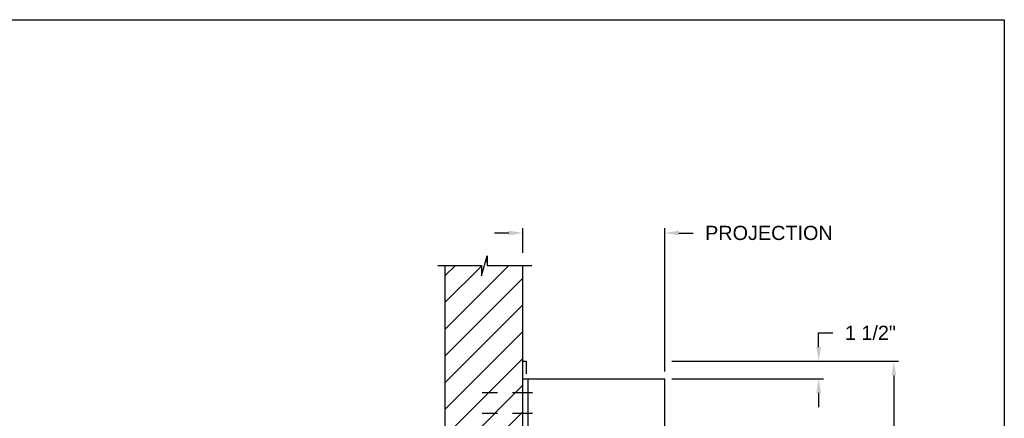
# Model space of a CAD drawing. Header units: inches. Extents: x 169.6 to 213.7, y 195.1 to 266.5.
# Tile 45 of 51: x 207.2 to 213.7, y 224.9 to 227.5. Entities that reach past the tile are written whole.
import ezdxf

# ---------------------------------------------------------------- set-up
doc = ezdxf.new("R2010")
doc.units = ezdxf.units.IN
doc.header["$LTSCALE"] = 0.25
doc.header["$MEASUREMENT"] = 0
doc.linetypes.add('CENTER2', pattern=[1.125, 0.75, -0.125, 0.125, -0.125])
doc.layers.add('ANNOTATIONS', color=1, linetype='Continuous')
doc.layers.add('CHAIN HOIST RH', color=7, linetype='Continuous')
doc.styles.add('ARIAL', font='arial.ttf', dxfattribs={"height": 0.09375})
doc.dimstyles.new('STANDARD$0', dxfattribs={"dimtxt": 0.09375, "dimasz": 0.09375, "dimexe": 0.03125, "dimexo": 0.046875, "dimgap": 0.09, "dimtad": 0, "dimtih": 1, "dimtoh": 1, "dimdec": 4, "dimzin": 0, "dimdsep": 46, "dimtxsty": 'ARIAL', "dimcen": 0.09, "dimadec": 0, "dimazin": 0, "dimtfac": 1, "dimtdec": 4, "dimtofl": 0, "dimtmove": 0, "dimatfit": 1, "dimfxl": 1, "dimtolj": 1, "dimtzin": 0, "dimarcsym": 0})

# ---------------------------------------------------------------- blocks, each defined once
blk = doc.blocks.new('*D40')
at = {"layer": 'ANNOTATIONS', "color": 0, "lineweight": -2, "transparency": 16777216}
for p, q in [((212.4943, 225.3292), (212.4943, 225.423)), ((212.4943, 225.423), (212.588, 225.423)), ((211.5231, 225.2355), (212.5255, 225.2355)), ((211.5231, 225.1204), (212.5255, 225.1204)), ((212.4943, 225.0267), (212.4943, 224.9329))]:
    blk.add_line(p, q, dxfattribs=at)
at = {"layer": 'ANNOTATIONS', "color": 0, "transparency": 16777216}
for points in [[(212.4786, 225.3292), (212.5099, 225.3292), (212.4943, 225.2355)], [(212.4786, 225.0267), (212.5099, 225.0267), (212.4943, 225.1204)]]:
    blk.add_solid(points, dxfattribs=at)
at = {"layer": 'defpoints', "color": 0, "transparency": 16777216}
for p in [(211.4762, 225.2355), (212.4943, 225.2355), (211.4762, 225.1204)]:
    blk.add_point(p, dxfattribs=at)
at = {"layer": 'ANNOTATIONS', "color": 0, "transparency": 16777216, "insert": (212.8367, 225.423), "char_height": 0.09375, "attachment_point": 5, "style": 'ARIAL'}
blk.add_mtext('\\A1;1 1/2"', dxfattribs=at)
blk = doc.blocks.new('*D37')
at = {"layer": 'ANNOTATIONS', "color": 0, "lineweight": -2, "transparency": 16777216}
for p, q in [((211.6882, 225.2355), (213.0227, 225.2355)), ((212.9915, 225.1417), (212.9915, 223.0204)), ((212.9915, 220.4642), (212.9915, 222.5855)), ((211.4918, 220.3704), (213.0227, 220.3704))]:
    blk.add_line(p, q, dxfattribs=at)
at = {"layer": 'ANNOTATIONS', "color": 0, "transparency": 16777216}
for points in [[(212.9759, 225.1417), (213.0071, 225.1417), (212.9915, 225.2355)], [(212.9759, 220.4642), (213.0071, 220.4642), (212.9915, 220.3704)]]:
    blk.add_solid(points, dxfattribs=at)
at = {"layer": 'defpoints', "color": 0, "transparency": 16777216}
for p in [(211.6413, 225.2355), (211.445, 220.3704), (212.9915, 220.3704)]:
    blk.add_point(p, dxfattribs=at)
at = {"layer": 'ANNOTATIONS', "color": 0, "transparency": 16777216, "insert": (212.9915, 222.8029), "char_height": 0.09375, "attachment_point": 5, "style": 'ARIAL'}
blk.add_mtext('\\A1;TOTAL\\PHEIGHT', dxfattribs=at)
blk = doc.blocks.new('*D38')
at = {"layer": 'ANNOTATIONS', "color": 0, "lineweight": -2, "transparency": 16777216}
for p, q in [((210.445, 226.0835), (210.3512, 226.0835)), ((210.5387, 225.9517), (210.5387, 226.1147)), ((211.4762, 225.1673), (211.4762, 226.1147)), ((211.57, 226.0835), (211.6637, 226.0835))]:
    blk.add_line(p, q, dxfattribs=at)
at = {"layer": 'ANNOTATIONS', "color": 0, "transparency": 16777216}
for points in [[(210.445, 226.0991), (210.445, 226.0679), (210.5387, 226.0835)], [(211.57, 226.0991), (211.57, 226.0679), (211.4762, 226.0835)]]:
    blk.add_solid(points, dxfattribs=at)
at = {"layer": 'defpoints', "color": 0, "transparency": 16777216}
for p in [(211.4762, 226.0835), (210.5387, 225.9049), (211.4762, 225.1204)]:
    blk.add_point(p, dxfattribs=at)
at = {"layer": 'ANNOTATIONS', "color": 0, "transparency": 16777216, "insert": (212.1653, 226.0835), "char_height": 0.09375, "attachment_point": 5, "style": 'ARIAL'}
blk.add_mtext('\\A1;PROJECTION', dxfattribs=at)

msp = doc.modelspace()

# ---------------------------------------------------------------- hatches: boundary and pattern name
at = {"layer": 'CHAIN HOIST RH', "linetype": 'Continuous'}
h = msp.add_hatch(dxfattribs=at)
h.set_pattern_fill('ANSI31', color=256, style=0)
h.set_pattern_definition([(45, (16.94411, -51.24794), (-0.088388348, 0.088388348), [])])
h.paths.add_polyline_path([(210.53872, 225.13418), (210.53872, 225.86877), (210.30222, 225.86877), (210.30222, 225.93343), (210.26381, 225.80007), (210.26381, 225.86877), (210.02309, 225.86877), (210.02309, 225.31847)])
h.paths.add_polyline_path([(210.02309, 225.31847), (210.02309, 223.86705), (210.53872, 223.86705), (210.53872, 225.12041), (210.53872, 225.13418)])

# ---------------------------------------------------------------- linework, layer by layer
at = {"layer": 'ANNOTATIONS'}
msp.add_line((211.52309, 225.12041), (212.52551, 225.12041), dxfattribs=at)
msp.add_solid([(212.47864, 225.02666), (212.50989, 225.02666), (212.49426, 225.12041)], dxfattribs=at)
at = {"layer": 'CHAIN HOIST RH', "linetype": 'Continuous'}
for p, q in [((210.26381, 225.80007), (210.30222, 225.93343)), ((210.30222, 225.93343), (210.30222, 225.86877)), ((209.97671, 225.86877), (210.26381, 225.86877)), ((210.02309, 225.86877), (210.02309, 220.37041)), ((210.26381, 225.86877), (210.26381, 225.80007)), ((210.30222, 225.86877), (210.59742, 225.86877)), ((210.53872, 220.37041), (210.53872, 225.86877)), ((210.53872, 225.23546), (210.56012, 225.23546)), ((210.56012, 225.23546), (210.56012, 225.1532)), ((210.53872, 225.12041), (211.47622, 225.12041)), ((210.56997, 225.12041), (210.56997, 220.37041)), ((211.47622, 224.12041), (211.47622, 225.12041))]:
    msp.add_line(p, q, dxfattribs=at)
at = {"layer": 'CHAIN HOIST RH', "linetype": 'CENTER2', "ltscale": 0.7}
for p, q in [((210.60122, 225.02666), (210.19497, 225.02666)), ((210.60122, 224.89107), (210.19497, 224.89107))]:
    msp.add_line(p, q, dxfattribs=at)
at = {"layer": 'defpoints'}
msp.add_lwpolyline([(213.72204, 214.75854), (194.25216, 214.75854), (194.25216, 227.49365), (213.72204, 227.49365)], close=True, dxfattribs=at)

# ---------------------------------------------------------------- dimensions: what is measured, and where the dimension line sits
at = {"layer": 'ANNOTATIONS'}
dim = msp.add_linear_dim(base=(211.47622, 226.0835), p1=(210.53872, 225.90486), p2=(211.47622, 225.12041), text='PROJECTION', dimstyle='STANDARD$0', dxfattribs=at)
dim.commit()
dim.dimension.update_dxf_attribs({"geometry": '*D38', "text_midpoint": (212.16533, 226.0835), "dimtype": 160})
for base, p1, p2, text, picture, middle in [((212.49426, 225.23546), (211.47622, 225.12041), (211.47622, 225.23546), '1 1/2"', '*D40', (212.8367, 225.42296)), ((212.99149, 220.37041), (211.64134, 225.23546), (211.44497, 220.37041), 'TOTAL\\PHEIGHT', '*D37', (212.99149, 222.80294))]:
    dim = msp.add_linear_dim(base=base, p1=p1, p2=p2, angle=90, text=text, dimstyle='STANDARD$0', dxfattribs=at)
    dim.commit()
    dim.dimension.update_dxf_attribs({"geometry": picture, "text_midpoint": middle})

doc.saveas('drawing.dxf')
